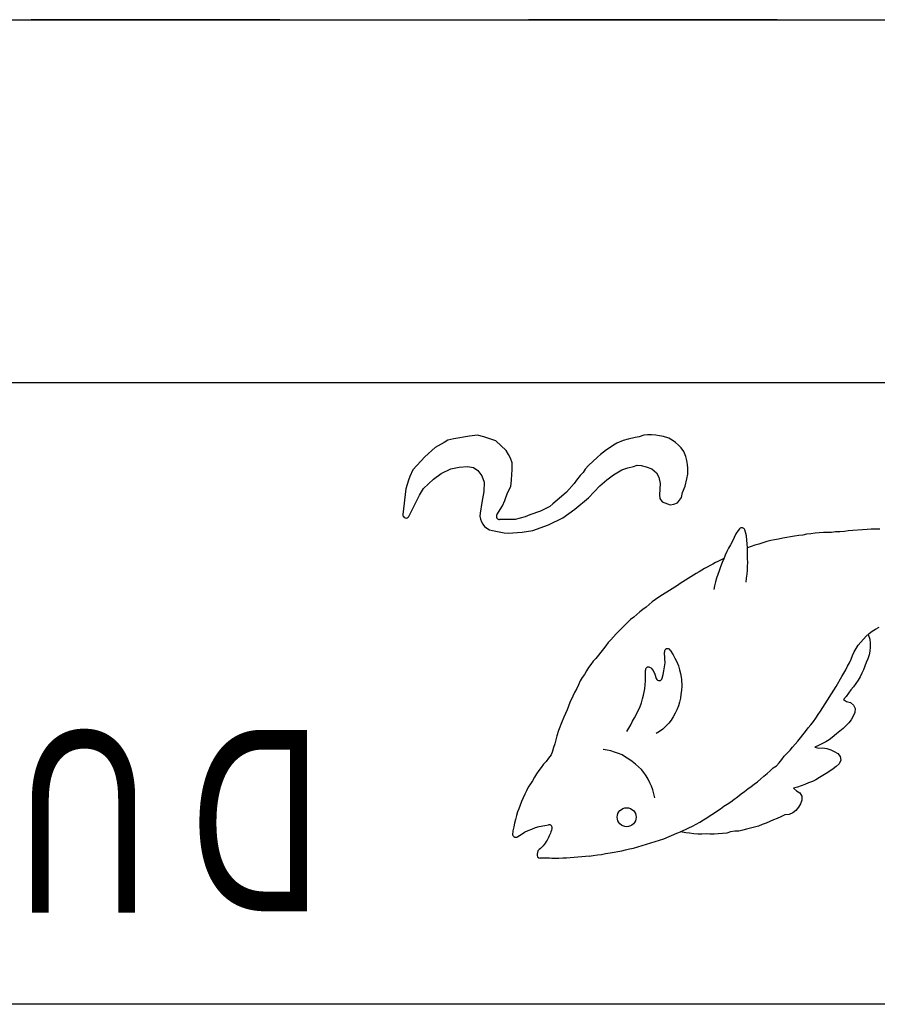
# Model space of a CAD drawing. Header units: feet. Extents: x 6 to 310, y -41 to 128.
# Tile 28 of 44: x 258 to 258.345, y 18.739 to 19.135. Entities that reach past the tile are written whole.
import ezdxf
from ezdxf.enums import TextEntityAlignment as Align

# ---------------------------------------------------------------- set-up
doc = ezdxf.new("R2010")
doc.units = ezdxf.units.FT
doc.header["$MEASUREMENT"] = 0
doc.linetypes.add('F', pattern=[0.15000000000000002, 0.1, -0.05])
doc.layers.add('D-HATCH-PATT', color=247, linetype='Continuous')
doc.layers.add('DETAIL', color=1, linetype='Continuous')
doc.styles.add('HOLLOW', font='HOLLOW', dxfattribs={"width": 0.8})

msp = doc.modelspace()

# ---------------------------------------------------------------- linework, layer by layer
at = {"layer": 'D-HATCH-PATT', "linetype": 'F', "ltscale": 0.0125}
msp.add_line((260.5046825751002, 19.1351757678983), (255.4317659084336, 19.1351757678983), dxfattribs=at)
at = {"layer": 'D-HATCH-PATT', "linetype": 'Continuous', "flags": 128}
msp.add_lwpolyline([(255.5932242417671, 19.1351757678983), (260.3432242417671, 19.1351757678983)], dxfattribs=at)
at = {"layer": 'DETAIL'}
for p, q in [((257.2807242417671, 18.98934243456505), (258.6557242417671, 18.98934243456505)), ((258.2526429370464, 18.96834494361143), (258.2510832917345, 18.96812698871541)), ((258.2542307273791, 18.96828225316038), (258.2526429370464, 18.96834494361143)), ((258.170822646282, 18.96526635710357), (258.1671938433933, 18.96320664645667)), ((258.1722764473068, 18.96607941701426), (258.170822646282, 18.96526635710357)), ((258.1746780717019, 18.96662738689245), (258.1722824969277, 18.9660828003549)), ((258.1809316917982, 18.96773671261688), (258.1746780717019, 18.96662738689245)), ((258.1842412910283, 18.96815175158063), (258.1809316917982, 18.96773671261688)), ((258.1867868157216, 18.96751992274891), (258.1842412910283, 18.96815175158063)), ((258.1915269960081, 18.96590086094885), (258.1867868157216, 18.96751992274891)), ((258.1957062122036, 18.96198112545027), (258.1915269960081, 18.96590086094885)), ((258.2402076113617, 18.96496095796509), (258.2388471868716, 18.96409152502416)), ((258.2427399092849, 18.96596568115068), (258.2402076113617, 18.96496095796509)), ((258.2447502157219, 18.96652753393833), (258.2427399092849, 18.96596568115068)), ((258.2476305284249, 18.96720164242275), (258.2447502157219, 18.96652753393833)), ((258.2491733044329, 18.96752197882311), (258.2476305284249, 18.96720164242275)), ((258.2510832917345, 18.96812698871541), (258.2491733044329, 18.96752197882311)), ((258.2558788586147, 18.96818709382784), (258.2542307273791, 18.96828225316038)), ((258.257418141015, 18.96790380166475), (258.2558788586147, 18.96818709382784)), ((258.2589596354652, 18.96756505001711), (258.257418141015, 18.96790380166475)), ((258.2610974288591, 18.96691301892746), (258.2589596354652, 18.96756505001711)), ((258.2624520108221, 18.96608159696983), (258.2610974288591, 18.96691301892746)), ((258.2637875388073, 18.96526457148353), (258.2624520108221, 18.96608159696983)), ((258.2649966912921, 18.96416492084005), (258.2637875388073, 18.96526457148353)), ((258.1671938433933, 18.96320664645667), (258.1629488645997, 18.95942298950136)), ((258.1966976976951, 18.960361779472), (258.1957062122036, 18.96198112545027)), ((258.2348802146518, 18.96131811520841), (258.233621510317, 18.96036895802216)), ((258.2361289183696, 18.96228074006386), (258.2348802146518, 18.96131811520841)), ((258.2375385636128, 18.96318048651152), (258.2361289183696, 18.96228074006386)), ((258.2388471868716, 18.96409152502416), (258.2375385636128, 18.96318048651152)), ((258.2661434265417, 18.96305927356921), (258.2649966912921, 18.96416492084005)), ((258.267152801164, 18.96163985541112), (258.2661434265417, 18.96305927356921)), ((258.2680260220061, 18.95962759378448), (258.267152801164, 18.96163985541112)), ((258.1629488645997, 18.95942298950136), (258.1582285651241, 18.95420948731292)), ((258.1975373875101, 18.95887547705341), (258.1966976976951, 18.960361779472)), ((258.1981089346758, 18.95698240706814), (258.1975373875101, 18.95887547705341)), ((258.1981021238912, 18.95406903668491), (258.1981089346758, 18.95698240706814)), ((258.2324046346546, 18.95934849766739), (258.2288268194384, 18.95591918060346)), ((258.233621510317, 18.96036895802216), (258.2324046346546, 18.95934849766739)), ((258.268428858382, 18.9579344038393), (258.2680260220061, 18.95962759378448)), ((258.2686879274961, 18.95639347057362), (258.268428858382, 18.9579344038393)), ((258.1582285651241, 18.95420948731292), (258.1570197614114, 18.9515744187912)), ((258.1665656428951, 18.95043108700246), (258.1696156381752, 18.95274114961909)), ((258.1696156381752, 18.95274114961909), (258.1734988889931, 18.95459713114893)), ((258.1734988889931, 18.95459713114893), (258.1768299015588, 18.9552495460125)), ((258.1768299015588, 18.9552495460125), (258.1802416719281, 18.95556081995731)), ((258.1802416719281, 18.95556081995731), (258.1825458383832, 18.95515916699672)), ((258.1825458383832, 18.95515916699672), (258.1843071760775, 18.95398089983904)), ((258.1843071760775, 18.95398089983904), (258.1859945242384, 18.95173712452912)), ((258.198071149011, 18.95247415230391), (258.1981021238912, 18.95406903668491)), ((258.2266792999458, 18.95315840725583), (258.2255569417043, 18.95189826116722)), ((258.2274732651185, 18.95453809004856), (258.2266792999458, 18.95315840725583)), ((258.2288268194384, 18.95591918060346), (258.2274732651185, 18.95453809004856)), ((258.2389098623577, 18.95224576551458), (258.2423083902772, 18.95421516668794)), ((258.2423083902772, 18.95421516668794), (258.244680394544, 18.95497821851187)), ((258.244680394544, 18.95497821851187), (258.2469144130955, 18.95561231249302)), ((258.2469144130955, 18.95561231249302), (258.2484569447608, 18.95605360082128)), ((258.2484569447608, 18.95605360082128), (258.2500558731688, 18.9560068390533)), ((258.2500558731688, 18.9560068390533), (258.2520779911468, 18.95541303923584)), ((258.2520779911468, 18.95541303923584), (258.2543676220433, 18.95456321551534)), ((258.2543676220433, 18.95456321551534), (258.256180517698, 18.95296500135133)), ((258.256180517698, 18.95296500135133), (258.257102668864, 18.95129273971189)), ((258.2688263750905, 18.95483116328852), (258.2686879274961, 18.95639347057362)), ((258.2687731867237, 18.95249481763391), (258.2688263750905, 18.95483116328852)), ((258.1564699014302, 18.95007803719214), (258.1553806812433, 18.9465602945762)), ((258.1570197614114, 18.9515744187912), (258.1564699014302, 18.95007803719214)), ((258.162545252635, 18.94669103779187), (258.1644250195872, 18.94858428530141)), ((258.1644250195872, 18.94858428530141), (258.1665656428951, 18.95043108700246)), ((258.1859945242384, 18.95173712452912), (258.1868772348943, 18.94919844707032)), ((258.1868772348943, 18.94919844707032), (258.1867883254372, 18.94553041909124)), ((258.1975731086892, 18.9475758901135), (258.1978738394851, 18.95006274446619)), ((258.1978738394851, 18.95006274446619), (258.198071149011, 18.95247415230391)), ((258.223131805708, 18.94871253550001), (258.2200422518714, 18.94528594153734)), ((258.2239972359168, 18.95009726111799), (258.223131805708, 18.94871253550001)), ((258.2255569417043, 18.95189826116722), (258.2239972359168, 18.95009726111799)), ((258.2334636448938, 18.94776179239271), (258.2362192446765, 18.95024311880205)), ((258.2362192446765, 18.95024311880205), (258.2389098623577, 18.95224576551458)), ((258.257102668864, 18.95129273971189), (258.2576517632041, 18.94878126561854)), ((258.2576517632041, 18.94878126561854), (258.2574571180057, 18.94419825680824)), ((258.2677565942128, 18.94762145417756), (258.2683511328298, 18.95057803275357)), ((258.2683511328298, 18.95057803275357), (258.2687731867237, 18.95249481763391)), ((258.1553806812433, 18.9465602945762), (258.1542059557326, 18.93621583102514)), ((258.1608882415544, 18.94403494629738), (258.1616684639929, 18.94539188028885)), ((258.1616684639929, 18.94539188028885), (258.162545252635, 18.94669103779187)), ((258.1867883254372, 18.94553041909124), (258.1858833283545, 18.94105894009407)), ((258.1952192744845, 18.94191716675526), (258.196308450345, 18.94497662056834)), ((258.196308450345, 18.94497662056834), (258.1975731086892, 18.9475758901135)), ((258.2200422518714, 18.94528594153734), (258.2179814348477, 18.94353326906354)), ((258.2288111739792, 18.94298937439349), (258.2334636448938, 18.94776179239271)), ((258.2661981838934, 18.94311924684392), (258.2667195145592, 18.94503458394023)), ((258.2667195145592, 18.94503458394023), (258.2677565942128, 18.94762145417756)), ((258.1565627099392, 18.9355092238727), (258.1608882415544, 18.94403494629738)), ((258.1858833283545, 18.94105894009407), (258.1852528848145, 18.93683230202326)), ((258.1943119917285, 18.93980142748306), (258.1952192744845, 18.94191716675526)), ((258.2179814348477, 18.94353326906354), (258.2145466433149, 18.9406078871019)), ((258.2234066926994, 18.93836300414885), (258.2288111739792, 18.94298937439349)), ((258.2574571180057, 18.94419825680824), (258.2575849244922, 18.94263152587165)), ((258.2575849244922, 18.94263152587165), (258.2585396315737, 18.94131286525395)), ((258.2585396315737, 18.94131286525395), (258.26165218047, 18.94019629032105)), ((258.2632083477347, 18.94041234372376), (258.2646765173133, 18.94097462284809)), ((258.2646765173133, 18.94097462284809), (258.2661981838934, 18.94311924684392)), ((258.1920244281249, 18.93609437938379), (258.1943119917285, 18.93980142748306)), ((258.2095463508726, 18.93755491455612), (258.2052128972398, 18.93615488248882)), ((258.2132845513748, 18.93942708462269), (258.2095463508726, 18.93755491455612)), ((258.2145466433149, 18.9406078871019), (258.2132845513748, 18.93942708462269)), ((258.2184915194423, 18.9349442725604), (258.2234066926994, 18.93836300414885)), ((258.26165218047, 18.94019629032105), (258.2632083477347, 18.94041234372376)), ((258.1993156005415, 18.93422387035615), (258.1930954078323, 18.93418796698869)), ((258.2033378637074, 18.93526662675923), (258.1993156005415, 18.93422387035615)), ((258.2052128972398, 18.93615488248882), (258.2033378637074, 18.93526662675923)), ((258.2127078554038, 18.93214984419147), (258.2184915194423, 18.9349442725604)), ((258.1902108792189, 18.92978120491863), (258.1949513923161, 18.9288347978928)), ((258.1949513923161, 18.9288347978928), (258.1965640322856, 18.92875366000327)), ((258.1965640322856, 18.92875366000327), (258.2021669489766, 18.9291650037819)), ((258.2021669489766, 18.9291650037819), (258.2063901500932, 18.92979015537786)), ((258.2063901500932, 18.92979015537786), (258.2127078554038, 18.93214984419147)), ((258.2890150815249, 18.92981310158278), (258.2881255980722, 18.9284495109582)), ((258.2895424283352, 18.93047652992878), (258.2890150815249, 18.92981310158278)), ((258.291968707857, 18.9291850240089), (258.2917224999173, 18.93004337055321)), ((258.2923528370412, 18.92763324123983), (258.291968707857, 18.9291850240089)), ((258.3216545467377, 18.92892404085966), (258.3200559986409, 18.92873219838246)), ((258.323354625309, 18.92899422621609), (258.3216545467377, 18.92892404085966)), ((258.324958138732, 18.92902191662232), (258.323354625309, 18.92899422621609)), ((258.326651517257, 18.92904394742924), (258.324958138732, 18.92902191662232)), ((258.3282623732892, 18.92923796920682), (258.326651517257, 18.92904394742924)), ((258.3299889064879, 18.92927349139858), (258.3282623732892, 18.92923796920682)), ((258.3317885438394, 18.92935497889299), (258.3299889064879, 18.92927349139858)), ((258.3333472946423, 18.92972132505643), (258.3317885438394, 18.92935497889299)), ((258.3409826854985, 18.93025410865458), (258.3333472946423, 18.92972132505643)), ((258.3426021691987, 18.93032778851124), (258.3409826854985, 18.93025410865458)), ((258.344182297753, 18.93035133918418), (258.3426021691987, 18.93032778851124)), ((258.3460690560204, 18.93041397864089), (258.344182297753, 18.93035133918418)), ((258.2867258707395, 18.92557369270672), (258.2859223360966, 18.92410471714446)), ((258.2874176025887, 18.92704316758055), (258.2867258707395, 18.92557369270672)), ((258.2881255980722, 18.9284495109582), (258.2874176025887, 18.92704316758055)), ((258.2925813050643, 18.92598219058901), (258.2923528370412, 18.92763324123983)), ((258.2926741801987, 18.92442256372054), (258.2925813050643, 18.92598219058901)), ((258.2989072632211, 18.92486685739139), (258.2973500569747, 18.92437005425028)), ((258.3005895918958, 18.92536678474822), (258.2989072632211, 18.92486685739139)), ((258.3021200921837, 18.92574207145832), (258.3005895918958, 18.92536678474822)), ((258.3036824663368, 18.9260950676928), (258.3021200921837, 18.92574207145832)), ((258.3052893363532, 18.92639755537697), (258.3036824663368, 18.9260950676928)), ((258.3069723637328, 18.92672877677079), (258.3052893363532, 18.92639755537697)), ((258.3085908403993, 18.92700158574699), (258.3069723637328, 18.92672877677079)), ((258.3101603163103, 18.92724285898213), (258.3085908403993, 18.92700158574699)), ((258.3117589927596, 18.92756294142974), (258.3101603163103, 18.92724285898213)), ((258.3134106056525, 18.92777052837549), (258.3117589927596, 18.92756294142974)), ((258.3150210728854, 18.92800256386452), (258.3134106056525, 18.92777052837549)), ((258.3165710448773, 18.92828227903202), (258.3150210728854, 18.92800256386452)), ((258.3183110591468, 18.92850679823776), (258.3165710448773, 18.92828227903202)), ((258.3200559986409, 18.92873219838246), (258.3183110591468, 18.92850679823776)), ((258.2844244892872, 18.92133846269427), (258.2838401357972, 18.91987912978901)), ((258.2851519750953, 18.92272794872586), (258.2844244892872, 18.92133846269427)), ((258.2859223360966, 18.92410471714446), (258.2851519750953, 18.92272794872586)), ((258.2927754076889, 18.9228625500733), (258.2926741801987, 18.92442256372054)), ((258.2943056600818, 18.92338250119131), (258.2927754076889, 18.9228625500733)), ((258.2928030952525, 18.92011270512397), (258.2927754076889, 18.9228625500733)), ((258.2957804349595, 18.92392183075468), (258.2943056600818, 18.92338250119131)), ((258.2973500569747, 18.92437005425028), (258.2957804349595, 18.92392183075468)), ((258.2826051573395, 18.91695452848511), (258.2819312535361, 18.91518928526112)), ((258.283214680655, 18.91838470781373), (258.2826110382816, 18.91695737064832)), ((258.2838401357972, 18.91987912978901), (258.283214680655, 18.91838470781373)), ((258.2927936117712, 18.918547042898), (258.2928030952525, 18.92011270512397)), ((258.292878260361, 18.91698027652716), (258.2927936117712, 18.918547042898)), ((258.2928412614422, 18.9154122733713), (258.292878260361, 18.91698027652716)), ((258.2813735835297, 18.91366727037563), (258.2808224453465, 18.91213511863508)), ((258.2819312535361, 18.91518928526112), (258.2813735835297, 18.91366727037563)), ((258.2926240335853, 18.912274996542), (258.2927873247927, 18.91383237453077)), ((258.2927873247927, 18.91383237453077), (258.2928412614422, 18.9154122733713)), ((258.2799015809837, 18.90913594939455), (258.2795078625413, 18.90760375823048)), ((258.2803691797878, 18.9106380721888), (258.2799015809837, 18.90913594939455)), ((258.2808224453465, 18.91213511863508), (258.2803691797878, 18.9106380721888)), ((258.2922612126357, 18.90910685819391), (258.2923931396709, 18.91067644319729)), ((258.2923931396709, 18.91067644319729), (258.2926240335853, 18.912274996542)), ((258.262506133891, 18.9063697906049), (258.2575025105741, 18.90332131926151)), ((258.2795078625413, 18.90760375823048), (258.2792463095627, 18.90604928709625)), ((258.254492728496, 18.90107804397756), (258.2532902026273, 18.9000410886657)), ((258.2557580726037, 18.9020613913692), (258.254492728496, 18.90107804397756)), ((258.2575025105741, 18.90332131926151), (258.2557580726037, 18.9020613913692)), ((258.24950655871, 18.89708563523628), (258.2482393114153, 18.89602705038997)), ((258.2507603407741, 18.89803392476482), (258.24950655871, 18.89708563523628)), ((258.2520140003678, 18.89905455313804), (258.2507603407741, 18.89803392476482)), ((258.2532902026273, 18.9000410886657), (258.2520140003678, 18.89905455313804)), ((258.2457440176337, 18.89397522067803), (258.2445382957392, 18.89284883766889)), ((258.2470483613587, 18.89500356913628), (258.2457440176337, 18.89397522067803)), ((258.2482393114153, 18.89602705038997), (258.2470483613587, 18.89500356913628)), ((258.2411165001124, 18.8894560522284), (258.2399540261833, 18.88830051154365)), ((258.2422674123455, 18.89057653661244), (258.2411165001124, 18.8894560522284)), ((258.2434403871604, 18.89173012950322), (258.2422674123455, 18.89057653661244)), ((258.2445382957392, 18.89284883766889), (258.2434403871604, 18.89173012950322)), ((258.341705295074, 18.88839693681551), (258.3429644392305, 18.88934364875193)), ((258.3429644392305, 18.88934364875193), (258.3442768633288, 18.89020458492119)), ((258.3442768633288, 18.89020458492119), (258.3457550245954, 18.89097555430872)), ((258.2378399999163, 18.88590240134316), (258.2367840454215, 18.88474034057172)), ((258.2388918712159, 18.88710181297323), (258.2378399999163, 18.88590240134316)), ((258.2399540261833, 18.88830051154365), (258.2388918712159, 18.88710181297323)), ((258.3383405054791, 18.88497616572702), (258.3394293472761, 18.88611738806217)), ((258.3394293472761, 18.88611738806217), (258.3405697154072, 18.88730456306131)), ((258.3405697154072, 18.88730456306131), (258.341705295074, 18.88839693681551)), ((258.3413616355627, 18.88806635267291), (258.3419546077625, 18.88610148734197)), ((258.3419546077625, 18.88610148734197), (258.3421327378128, 18.88453732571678)), ((258.2348223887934, 18.88221308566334), (258.2338416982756, 18.88090568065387)), ((258.2358100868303, 18.88343794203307), (258.2348223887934, 18.88221308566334)), ((258.2367840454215, 18.88474034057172), (258.2358100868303, 18.88343794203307)), ((258.2616512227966, 18.88175888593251), (258.2629214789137, 18.87988097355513)), ((258.3357060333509, 18.88105895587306), (258.3364428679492, 18.88243867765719)), ((258.3364428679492, 18.88243867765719), (258.3373350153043, 18.8837227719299)), ((258.3373350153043, 18.8837227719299), (258.3383405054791, 18.88497616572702)), ((258.3419906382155, 18.88134862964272), (258.3417187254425, 18.8798024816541)), ((258.3421044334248, 18.88296325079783), (258.3419906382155, 18.88134862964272)), ((258.3421327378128, 18.88453732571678), (258.3421044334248, 18.88296325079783)), ((258.2318556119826, 18.87841598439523), (258.2307727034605, 18.87727707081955)), ((258.2328096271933, 18.87965899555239), (258.2318556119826, 18.87841598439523)), ((258.2338416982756, 18.88090568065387), (258.2328096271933, 18.87965899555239)), ((258.2595589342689, 18.87833178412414), (258.2593690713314, 18.88096876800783)), ((258.2596316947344, 18.87668167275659), (258.2595589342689, 18.87833178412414)), ((258.2629214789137, 18.87988097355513), (258.2635890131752, 18.87844923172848)), ((258.2635890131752, 18.87844923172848), (258.2643933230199, 18.87702648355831)), ((258.3338069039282, 18.87659539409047), (258.3344482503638, 18.87814860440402)), ((258.3344482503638, 18.87814860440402), (258.3350711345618, 18.87959826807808)), ((258.3350711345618, 18.87959826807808), (258.3357060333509, 18.88105895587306)), ((258.3412170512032, 18.87825623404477), (258.3405705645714, 18.87680366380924)), ((258.3417187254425, 18.8798024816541), (258.3412170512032, 18.87825623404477)), ((258.2280761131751, 18.87334504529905), (258.2272518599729, 18.87199299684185)), ((258.2288793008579, 18.87468700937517), (258.2280761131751, 18.87334504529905)), ((258.2298229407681, 18.87595991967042), (258.2288793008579, 18.87468700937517)), ((258.2307727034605, 18.87727707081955), (258.2298229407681, 18.87595991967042)), ((258.2517541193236, 18.87098871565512), (258.2517282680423, 18.87368933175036)), ((258.2538691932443, 18.87457802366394), (258.2548862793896, 18.87354439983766)), ((258.2548862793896, 18.87354439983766), (258.2554787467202, 18.87207777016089)), ((258.2588825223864, 18.8719039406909), (258.2591471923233, 18.87345516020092)), ((258.2591471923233, 18.87345516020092), (258.2593913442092, 18.87504336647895)), ((258.2593913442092, 18.87504336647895), (258.2596316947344, 18.87668167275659)), ((258.2643933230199, 18.87702648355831), (258.2650640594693, 18.87536172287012)), ((258.2650640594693, 18.87536172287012), (258.2654959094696, 18.87380569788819)), ((258.2654959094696, 18.87380569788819), (258.2659071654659, 18.87229427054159)), ((258.3315925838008, 18.87242763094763), (258.3323645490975, 18.87378818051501)), ((258.3323645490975, 18.87378818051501), (258.3330285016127, 18.87522100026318)), ((258.3330285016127, 18.87522100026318), (258.3338069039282, 18.87659539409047)), ((258.3394102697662, 18.87386617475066), (258.3388047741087, 18.87240436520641)), ((258.339981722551, 18.87534099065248), (258.3394102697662, 18.87386617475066)), ((258.3405705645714, 18.87680366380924), (258.339981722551, 18.87534099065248)), ((258.225469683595, 18.86939852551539), (258.2248832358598, 18.86772173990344)), ((258.2263289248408, 18.8707250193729), (258.225469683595, 18.86939852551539)), ((258.2272518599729, 18.87199299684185), (258.2263289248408, 18.8707250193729)), ((258.251640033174, 18.86781387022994), (258.2517148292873, 18.86938349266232)), ((258.2517148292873, 18.86938349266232), (258.2517541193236, 18.87098871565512)), ((258.2554787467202, 18.87207777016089), (258.256118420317, 18.87029320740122)), ((258.2585074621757, 18.87041051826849), (258.2588825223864, 18.8719039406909)), ((258.2659071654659, 18.87229427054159), (258.2662709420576, 18.87001908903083)), ((258.2662709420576, 18.87001908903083), (258.2663737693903, 18.86719623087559)), ((258.3284985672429, 18.86708461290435), (258.3307875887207, 18.87108153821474)), ((258.3307875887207, 18.87108153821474), (258.3315925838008, 18.87242763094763)), ((258.337291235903, 18.8696048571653), (258.3364206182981, 18.86828522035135)), ((258.3380817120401, 18.87100423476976), (258.337291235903, 18.8696048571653)), ((258.3388047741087, 18.87240436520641), (258.3380817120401, 18.87100423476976)), ((258.2241169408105, 18.86632918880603), (258.2231774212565, 18.86475360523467)), ((258.2248832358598, 18.86772173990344), (258.2241169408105, 18.86632918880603)), ((258.2509759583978, 18.86363770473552), (258.2515368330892, 18.86616812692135)), ((258.2515368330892, 18.86616812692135), (258.251640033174, 18.86781387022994)), ((258.266213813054, 18.86563436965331), (258.2660251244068, 18.86394809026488)), ((258.2663737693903, 18.86719623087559), (258.266213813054, 18.86563436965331)), ((258.3231382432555, 18.85861957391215), (258.3284985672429, 18.86708461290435)), ((258.3343969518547, 18.8657926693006), (258.3334034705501, 18.86444999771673)), ((258.3354322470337, 18.86698534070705), (258.3343969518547, 18.8657926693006)), ((258.3364206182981, 18.86828522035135), (258.3354322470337, 18.86698534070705)), ((258.222523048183, 18.86318792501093), (258.2212792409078, 18.8607002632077)), ((258.2231774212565, 18.86475360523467), (258.222523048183, 18.86318792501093)), ((258.2501830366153, 18.86054696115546), (258.2506328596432, 18.86209925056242)), ((258.2506328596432, 18.86209925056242), (258.2509759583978, 18.86363770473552)), ((258.2658406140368, 18.86239584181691), (258.2654698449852, 18.86087025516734)), ((258.2660251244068, 18.86394809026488), (258.2658406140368, 18.86239584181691)), ((258.3324516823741, 18.86312994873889), (258.3314011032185, 18.86194472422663)), ((258.3314011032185, 18.86194472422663), (258.3326834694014, 18.86104084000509)), ((258.3334034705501, 18.86444999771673), (258.3324516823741, 18.86312994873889)), ((258.2202069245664, 18.8576603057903), (258.219585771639, 18.85622238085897)), ((258.2208664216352, 18.85914691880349), (258.2202069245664, 18.8576603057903)), ((258.2212792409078, 18.8607002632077), (258.2208664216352, 18.85914691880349)), ((258.2473206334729, 18.85452013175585), (258.2489758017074, 18.85763797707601)), ((258.2489758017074, 18.85763797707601), (258.2496188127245, 18.85908865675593)), ((258.2496188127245, 18.85908865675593), (258.2501830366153, 18.86054696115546)), ((258.2643816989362, 18.85779068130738), (258.2636947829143, 18.85637283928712)), ((258.2650224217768, 18.8593044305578), (258.2643816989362, 18.85779068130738)), ((258.2654698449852, 18.86087025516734), (258.2650224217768, 18.8593044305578)), ((258.3221989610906, 18.85722175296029), (258.3231382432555, 18.85861957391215)), ((258.3326834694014, 18.86104084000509), (258.3342365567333, 18.86069399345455)), ((258.3342365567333, 18.86069399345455), (258.3354429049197, 18.85966746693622)), ((258.3354429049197, 18.85966746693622), (258.3360496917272, 18.85822749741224)), ((258.3360496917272, 18.85822749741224), (258.3360033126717, 18.85661213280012)), ((258.2188938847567, 18.85476811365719), (258.2182780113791, 18.85323591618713)), ((258.219585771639, 18.85622238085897), (258.2188938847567, 18.85476811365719)), ((258.2465064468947, 18.85316860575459), (258.2473206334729, 18.85452013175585)), ((258.2621012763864, 18.85361630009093), (258.2611708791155, 18.85235461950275)), ((258.262946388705, 18.85495807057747), (258.2621012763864, 18.85361630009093)), ((258.2636947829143, 18.85637283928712), (258.262946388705, 18.85495807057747)), ((258.3192903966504, 18.8530173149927), (258.320234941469, 18.85434243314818)), ((258.320234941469, 18.85434243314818), (258.32127801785, 18.85579926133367)), ((258.32127801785, 18.85579926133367), (258.3221989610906, 18.85722175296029)), ((258.3345414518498, 18.85374307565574), (258.3335540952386, 18.85244465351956)), ((258.3353025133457, 18.85516516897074), (258.3345414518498, 18.85374307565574)), ((258.3360033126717, 18.85661213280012), (258.3353025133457, 18.85516516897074)), ((258.2182780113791, 18.85323591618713), (258.2168171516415, 18.84944412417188)), ((258.2442189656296, 18.84904120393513), (258.2450959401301, 18.85038227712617)), ((258.2450959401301, 18.85038227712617), (258.2458908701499, 18.8517278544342)), ((258.2458908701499, 18.8517278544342), (258.2465064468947, 18.85316860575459)), ((258.2587593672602, 18.84988730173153), (258.2573689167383, 18.84897953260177)), ((258.259837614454, 18.85105964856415), (258.2587593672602, 18.84988730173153)), ((258.2611708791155, 18.85235461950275), (258.259837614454, 18.85105964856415)), ((258.3161152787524, 18.84903477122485), (258.3172510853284, 18.85042678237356)), ((258.3172510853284, 18.85042678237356), (258.3182590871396, 18.85171617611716)), ((258.3182590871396, 18.85171617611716), (258.3192903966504, 18.8530173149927)), ((258.3312185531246, 18.85016469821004), (258.3299944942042, 18.84916327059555)), ((258.3323787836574, 18.85131857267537), (258.3312185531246, 18.85016469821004)), ((258.3335540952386, 18.85244465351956), (258.3323787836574, 18.85131857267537)), ((258.2156477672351, 18.84562656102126), (258.2152529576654, 18.84410052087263)), ((258.2160612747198, 18.84723335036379), (258.2156477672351, 18.84562656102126)), ((258.2168171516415, 18.84944412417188), (258.2160612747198, 18.84723335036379)), ((258.2573689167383, 18.84897953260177), (258.2560240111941, 18.84818012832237)), ((258.3130708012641, 18.84513884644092), (258.3141255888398, 18.84641494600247)), ((258.3141255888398, 18.84641494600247), (258.3151231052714, 18.84768471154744)), ((258.3151231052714, 18.84768471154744), (258.3161152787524, 18.84903477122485)), ((258.325656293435, 18.84563350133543), (258.3242854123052, 18.84480155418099)), ((258.3268492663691, 18.84665986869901), (258.325656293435, 18.84563350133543)), ((258.3286631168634, 18.8480653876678), (258.3268492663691, 18.84665986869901)), ((258.3299944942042, 18.84916327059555), (258.3286631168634, 18.8480653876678)), ((258.2148175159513, 18.84258886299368), (258.2143038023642, 18.84107477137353)), ((258.2152529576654, 18.84410052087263), (258.2148175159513, 18.84258886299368)), ((258.2363075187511, 18.8415548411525), (258.2347406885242, 18.84177866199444)), ((258.3098961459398, 18.84153341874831), (258.3109496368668, 18.84269503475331)), ((258.3109496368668, 18.84269503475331), (258.3120297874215, 18.84394261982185)), ((258.3120297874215, 18.84394261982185), (258.3130708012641, 18.84513884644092)), ((258.3213350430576, 18.84334064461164), (258.3199194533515, 18.84266073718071)), ((258.3199194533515, 18.84266073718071), (258.3214901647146, 18.84237922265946)), ((258.3227545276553, 18.84404155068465), (258.3213350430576, 18.84334064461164)), ((258.3214901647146, 18.84237922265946), (258.3230661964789, 18.84246170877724)), ((258.3242854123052, 18.84480155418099), (258.3227545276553, 18.84404155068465)), ((258.3230661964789, 18.84246170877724), (258.3247563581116, 18.84221531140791)), ((258.3247563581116, 18.84221531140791), (258.3262607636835, 18.84158435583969)), ((258.2127749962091, 18.838261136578), (258.2118598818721, 18.8369920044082)), ((258.213785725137, 18.83958528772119), (258.2127749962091, 18.838261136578)), ((258.2143038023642, 18.84107477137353), (258.213785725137, 18.83958528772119)), ((258.237855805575, 18.84123506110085), (258.2363075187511, 18.8415548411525)), ((258.2393646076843, 18.84073690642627), (258.237855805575, 18.84123506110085)), ((258.2408647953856, 18.8402372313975), (258.2393646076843, 18.84073690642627)), ((258.242406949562, 18.83957233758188), (258.2408647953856, 18.8402372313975)), ((258.2437507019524, 18.8386945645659), (258.242406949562, 18.83957233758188)), ((258.2451072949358, 18.83788762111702), (258.2437507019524, 18.8386945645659)), ((258.2464341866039, 18.83689007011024), (258.2451072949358, 18.83788762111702)), ((258.3055843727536, 18.8364430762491), (258.3065845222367, 18.83777677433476)), ((258.3065845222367, 18.83777677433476), (258.307592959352, 18.83906370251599)), ((258.307592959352, 18.83906370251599), (258.3087677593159, 18.84030013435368)), ((258.3087677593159, 18.84030013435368), (258.3098961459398, 18.84153341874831)), ((258.3262607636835, 18.84158435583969), (258.3276783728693, 18.84092025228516)), ((258.3276783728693, 18.84092025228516), (258.3290818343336, 18.84019271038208)), ((258.3290818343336, 18.84019271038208), (258.3301001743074, 18.8390021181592)), ((258.3301001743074, 18.8390021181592), (258.3303132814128, 18.83743399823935)), ((258.2098267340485, 18.83460315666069), (258.2089030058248, 18.83333250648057)), ((258.2107736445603, 18.83585760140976), (258.2098267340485, 18.83460315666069)), ((258.2118598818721, 18.8369920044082), (258.2107736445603, 18.83585760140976)), ((258.2477305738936, 18.8359213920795), (258.2464341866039, 18.83689007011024)), ((258.2489625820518, 18.83485752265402), (258.2477305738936, 18.8359213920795)), ((258.250118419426, 18.83378650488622), (258.2489625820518, 18.83485752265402)), ((258.2511067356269, 18.83255758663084), (258.250118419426, 18.83378650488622)), ((258.301897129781, 18.83324445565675), (258.3030589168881, 18.83434655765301)), ((258.3030589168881, 18.83434655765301), (258.30440048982, 18.83515045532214)), ((258.30440048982, 18.83515045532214), (258.3055843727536, 18.8364430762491)), ((258.3272139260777, 18.83394092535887), (258.3258606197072, 18.83303847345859)), ((258.3284531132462, 18.8349501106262), (258.3272139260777, 18.83394092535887)), ((258.3296221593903, 18.83602556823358), (258.3284531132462, 18.8349501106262)), ((258.3303132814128, 18.83743399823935), (258.3296221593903, 18.83602556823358)), ((258.2071338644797, 18.83062862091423), (258.2063621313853, 18.82924525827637)), ((258.2079408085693, 18.8319852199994), (258.2071338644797, 18.83062862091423)), ((258.2089030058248, 18.83333250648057), (258.2079408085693, 18.8319852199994)), ((258.2519909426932, 18.83119977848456), (258.2511067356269, 18.83255758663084)), ((258.2527788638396, 18.8298122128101), (258.2519909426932, 18.83119977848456)), ((258.2534993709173, 18.82842539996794), (258.2527788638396, 18.8298122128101)), ((258.2967838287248, 18.82880170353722), (258.2981659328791, 18.82994283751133)), ((258.2981659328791, 18.82994283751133), (258.2993991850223, 18.83104998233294)), ((258.2993991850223, 18.83104998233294), (258.3007245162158, 18.83219629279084)), ((258.3007245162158, 18.83219629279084), (258.301897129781, 18.83324445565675)), ((258.3217237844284, 18.83045712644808), (258.3202518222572, 18.8296225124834)), ((258.3231252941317, 18.83128814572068), (258.3217237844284, 18.83045712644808)), ((258.3244889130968, 18.8321467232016), (258.3231252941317, 18.83128814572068)), ((258.3258606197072, 18.83303847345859), (258.3244889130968, 18.8321467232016)), ((258.2046104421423, 18.82664348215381), (258.2039470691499, 18.82521458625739)), ((258.2055072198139, 18.82793729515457), (258.2046104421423, 18.82664348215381)), ((258.2063621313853, 18.82924525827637), (258.2055072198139, 18.82793729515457)), ((258.2541476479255, 18.82698770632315), (258.2534993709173, 18.82842539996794)), ((258.2547445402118, 18.82551043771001), (258.2541476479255, 18.82698770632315)), ((258.2915528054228, 18.82495886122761), (258.2929162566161, 18.82595451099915)), ((258.2929162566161, 18.82595451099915), (258.2942645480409, 18.82688527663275)), ((258.2942645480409, 18.82688527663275), (258.2955360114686, 18.82781257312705)), ((258.2955360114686, 18.82781257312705), (258.2967838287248, 18.82880170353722)), ((258.3129354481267, 18.82660854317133), (258.3113561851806, 18.8262792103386)), ((258.3113561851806, 18.8262792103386), (258.3125248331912, 18.82522190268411)), ((258.3144075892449, 18.82718421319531), (258.3129354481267, 18.82660854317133)), ((258.3159201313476, 18.82776831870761), (258.3144075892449, 18.82718421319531)), ((258.3173918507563, 18.82832486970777), (258.3159201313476, 18.82776831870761)), ((258.318886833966, 18.82885762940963), (258.3173918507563, 18.82832486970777)), ((258.3202518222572, 18.8296225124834), (258.318886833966, 18.82885762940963)), ((258.2025352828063, 18.82229220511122), (258.2019100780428, 18.82084848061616)), ((258.2031890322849, 18.82381842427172), (258.2025352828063, 18.82229220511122)), ((258.2039470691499, 18.82521458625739), (258.2031890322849, 18.82381842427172)), ((258.2551910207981, 18.82395066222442), (258.2547445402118, 18.82551043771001)), ((258.2554734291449, 18.82237832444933), (258.2551910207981, 18.82395066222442)), ((258.2873518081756, 18.82165778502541), (258.2888299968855, 18.82280833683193)), ((258.2888299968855, 18.82280833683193), (258.2902205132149, 18.8239306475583)), ((258.2902205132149, 18.8239306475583), (258.2915528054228, 18.82495886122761)), ((258.3125248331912, 18.82522190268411), (258.3138320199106, 18.82434273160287)), ((258.3138320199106, 18.82434273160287), (258.314712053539, 18.82305146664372)), ((258.314712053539, 18.82305146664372), (258.3147080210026, 18.82145502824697)), ((258.2013019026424, 18.81938746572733), (258.2007716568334, 18.81790217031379)), ((258.2019100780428, 18.82084848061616), (258.2013019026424, 18.81938746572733)), ((258.2805150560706, 18.81701884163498), (258.2818773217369, 18.81794953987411)), ((258.2818773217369, 18.81794953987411), (258.2833152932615, 18.81893301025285)), ((258.2833152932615, 18.81893301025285), (258.2846817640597, 18.81985429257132)), ((258.2846817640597, 18.81985429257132), (258.2860450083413, 18.82072930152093)), ((258.2860450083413, 18.82072930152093), (258.2873518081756, 18.82165778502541)), ((258.3133325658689, 18.81855684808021), (258.312256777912, 18.81728465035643)), ((258.3141453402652, 18.81996653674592), (258.3133325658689, 18.81855684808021)), ((258.3147080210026, 18.82145502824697), (258.3141453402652, 18.81996653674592)), ((258.1998350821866, 18.81521378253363), (258.1994569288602, 18.81368689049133)), ((258.2002398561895, 18.81665522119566), (258.1998350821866, 18.81521378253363)), ((258.2007716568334, 18.81790217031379), (258.2002398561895, 18.81665522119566)), ((258.2750666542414, 18.8134929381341), (258.2764229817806, 18.8143210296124)), ((258.2764229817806, 18.8143210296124), (258.2777740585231, 18.81520023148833)), ((258.2777740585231, 18.81520023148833), (258.2791409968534, 18.81607590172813)), ((258.2791409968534, 18.81607590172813), (258.2805150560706, 18.81701884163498)), ((258.3047458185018, 18.81408640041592), (258.3032846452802, 18.81346316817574)), ((258.3062253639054, 18.81474209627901), (258.3047458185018, 18.81408640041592)), ((258.3077663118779, 18.81550260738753), (258.3062253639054, 18.81474209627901)), ((258.3095386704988, 18.81565923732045), (258.3077663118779, 18.81550260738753)), ((258.3110330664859, 18.81630996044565), (258.3095386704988, 18.81565923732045)), ((258.312256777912, 18.81728465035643), (258.3110330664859, 18.81630996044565)), ((258.1987652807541, 18.81064075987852), (258.1984165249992, 18.80911272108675)), ((258.1990409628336, 18.81217995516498), (258.1987652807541, 18.81064075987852)), ((258.1994569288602, 18.81368689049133), (258.1990409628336, 18.81217995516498)), ((258.2059964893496, 18.80980072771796), (258.2074895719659, 18.81035853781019)), ((258.2074895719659, 18.81035853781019), (258.2090497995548, 18.81078098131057)), ((258.2090497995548, 18.81078098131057), (258.211256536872, 18.81126592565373)), ((258.211256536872, 18.81126592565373), (258.2127398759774, 18.81153656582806)), ((258.26582995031, 18.8087143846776), (258.2691958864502, 18.81027303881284)), ((258.2691958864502, 18.81027303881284), (258.270715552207, 18.81102470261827)), ((258.270715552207, 18.81102470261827), (258.2721641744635, 18.81179044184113)), ((258.2721641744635, 18.81179044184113), (258.2736635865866, 18.81261340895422)), ((258.2736635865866, 18.81261340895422), (258.2750666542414, 18.8134929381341)), ((258.2940562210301, 18.81010661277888), (258.2924488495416, 18.80969232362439)), ((258.2956455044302, 18.81050119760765), (258.2940562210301, 18.81010661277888)), ((258.2972514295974, 18.81101678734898), (258.2956455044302, 18.81050119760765)), ((258.2987435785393, 18.81166582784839), (258.2972514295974, 18.81101678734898)), ((258.300294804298, 18.81222504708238), (258.2987435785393, 18.81166582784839)), ((258.3017851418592, 18.81276966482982), (258.300294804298, 18.81222504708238)), ((258.3032846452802, 18.81346316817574), (258.3017851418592, 18.81276966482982)), ((258.1984165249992, 18.80911272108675), (258.1982484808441, 18.80751768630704)), ((258.1982484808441, 18.80751768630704), (258.1984511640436, 18.80713991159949)), ((258.2000743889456, 18.80659497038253), (258.2004599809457, 18.80677208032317)), ((258.2004599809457, 18.80677208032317), (258.2017919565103, 18.80763012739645)), ((258.2017919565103, 18.80763012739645), (258.2031057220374, 18.80854081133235)), ((258.2031057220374, 18.80854081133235), (258.2045178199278, 18.80924040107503)), ((258.2045178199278, 18.80924040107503), (258.2059964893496, 18.80980072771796)), ((258.2591759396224, 18.80588127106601), (258.264372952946, 18.80812489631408)), ((258.264372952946, 18.80812489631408), (258.26582995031, 18.8087143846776)), ((258.2679449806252, 18.80831986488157), (258.2658155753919, 18.80870856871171)), ((258.2694986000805, 18.80814194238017), (258.2679449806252, 18.80831986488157)), ((258.2712210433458, 18.80791395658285), (258.2694986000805, 18.80814194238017)), ((258.2728354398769, 18.80770110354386), (258.2712210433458, 18.80791395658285)), ((258.2744530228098, 18.80779983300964), (258.2728354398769, 18.80770110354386)), ((258.2761366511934, 18.80789123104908), (258.2744530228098, 18.80779983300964)), ((258.2777147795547, 18.80776843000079), (258.2761366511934, 18.80789123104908)), ((258.2793678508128, 18.80775284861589), (258.2777147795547, 18.80776843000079)), ((258.2809619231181, 18.80781948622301), (258.2793678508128, 18.80775284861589)), ((258.2827206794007, 18.80795973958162), (258.2809619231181, 18.80781948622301)), ((258.284451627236, 18.80820677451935), (258.2827206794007, 18.80795973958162)), ((258.2860263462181, 18.80871937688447), (258.284451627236, 18.80820677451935)), ((258.2877221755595, 18.80896399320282), (258.2860263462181, 18.80871937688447)), ((258.2893193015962, 18.80901340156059), (258.2877221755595, 18.80896399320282)), ((258.2909020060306, 18.80928748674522), (258.2893193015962, 18.80901340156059)), ((258.2924488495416, 18.80969232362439), (258.2909020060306, 18.80928748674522)), ((258.2453976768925, 18.80178710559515), (258.2469917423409, 18.80217618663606)), ((258.2469917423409, 18.80217618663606), (258.2486822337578, 18.80260139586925)), ((258.2486822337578, 18.80260139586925), (258.2591759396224, 18.80588127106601)), ((258.2085244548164, 18.80109324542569), (258.2081658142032, 18.79972310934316)), ((258.2291604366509, 18.79892532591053), (258.2307454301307, 18.79913634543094)), ((258.2307454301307, 18.79913634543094), (258.2324337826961, 18.79940883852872)), ((258.2324337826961, 18.79940883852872), (258.2340174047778, 18.79961326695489)), ((258.2340174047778, 18.79961326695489), (258.2357259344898, 18.79992234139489)), ((258.2357259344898, 18.79992234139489), (258.2375504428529, 18.80026466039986)), ((258.2375504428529, 18.80026466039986), (258.2391431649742, 18.80050370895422)), ((258.2391431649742, 18.80050370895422), (258.240690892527, 18.80078175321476)), ((258.240690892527, 18.80078175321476), (258.2422568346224, 18.80110745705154)), ((258.2422568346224, 18.80110745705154), (258.2437880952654, 18.80142828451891)), ((258.2437880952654, 18.80142828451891), (258.2453976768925, 18.80178710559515)), ((258.6557242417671, 18.73934243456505), (257.2807242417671, 18.73934243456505))]:
    msp.add_line(p, q, dxfattribs=at)
msp.add_circle((258.2441969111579, 18.81455164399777), 0.00381778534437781, dxfattribs=at)
for centre, radius, start, end in [((258.1914344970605, 18.93591025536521), 0.006249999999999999, 171.5163333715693, 258.7097743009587), ((258.1554479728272, 18.93607478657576), 0.00125, 173.5212008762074, 333.0990071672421), ((258.193088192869, 18.93543794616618), 0.00125, 148.3218889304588, 270.3307113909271), ((258.2905209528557, 18.92969871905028), 0.00125, 16.00499771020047, 141.5194667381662), ((258.2606158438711, 18.88105853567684), 0.00125, 34.07517796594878, 184.1181918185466), ((258.2529782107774, 18.8737012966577), 0.00125, 44.53795573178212, 180.5484393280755), ((258.2572951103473, 18.87071499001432), 0.00125, 199.7201349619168, 345.9022221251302), ((258.2129642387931, 18.81030686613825), 0.00125, 341.032908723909, 100.3400698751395), ((258.1995526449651, 18.8077308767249), 0.00125, 208.2143905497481, 294.670243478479), ((258.2093750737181, 18.79940657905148), 0.00125, 165.3316119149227, 268.8536078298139)]:
    msp.add_arc(centre, radius, start, end, dxfattribs=at)
for points, knots in [([(258.283298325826, 18.91858456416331), (258.2821829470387, 18.91804821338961), (258.2749883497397, 18.91447264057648), (258.2682266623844, 18.91008328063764), (258.262506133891, 18.9063697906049)], [0.8313243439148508, 0.8313243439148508, 0.8313243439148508, 0.8313243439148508, 1.128555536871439, 2.761658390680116, 2.761658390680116, 2.761658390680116, 2.761658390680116]), ([(258.2141463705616, 18.80990058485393), (258.213606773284, 18.80833055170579), (258.2123217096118, 18.80504623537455), (258.2100107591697, 18.80225372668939), (258.2085244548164, 18.80109324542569)], [0.1534263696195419, 0.1534263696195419, 0.1534263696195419, 0.1534263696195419, 0.5499691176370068, 0.9991922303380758, 0.9991922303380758, 0.9991922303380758, 0.9991922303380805])]:
    msp.add_open_spline(points, degree=3, knots=knots, dxfattribs=at)
msp.add_spline([(258.2291604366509, 18.79892532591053), (258.2169295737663, 18.79801644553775), (258.2093500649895, 18.79815682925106)], degree=3, dxfattribs=at)

# ---------------------------------------------------------------- texts
at = {"layer": 'DETAIL', "style": 'HOLLOW', "width": 0.75}
for s, height, p in [('U', 0.0729166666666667, (258.0257279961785, 18.81318185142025)), ('D', 0.07291666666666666, (258.0952472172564, 18.81318185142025))]:
    msp.add_text(s, height=height, rotation=180, dxfattribs=at).set_placement(p, align=Align.MIDDLE)

doc.saveas('drawing.dxf')
